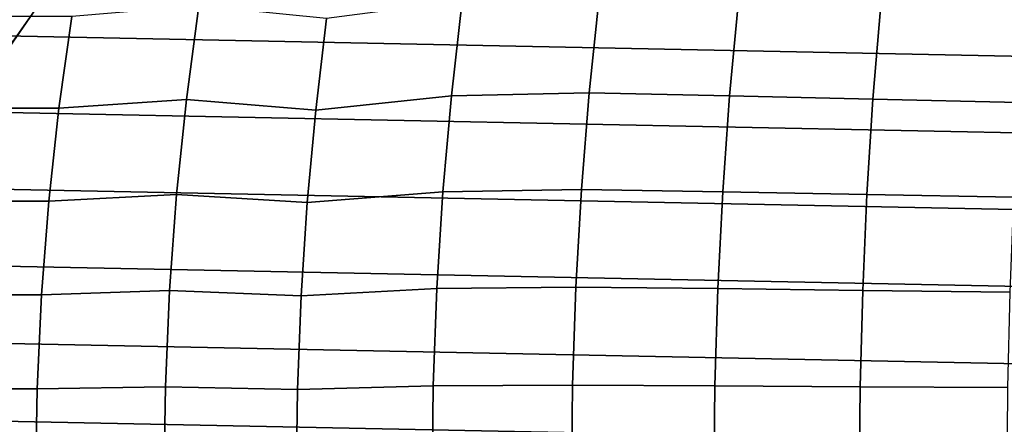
# Model space of a CAD drawing. Header units: metres. Extents: x -25 to 167, y -25 to 25.
# Tile 15 of 135: x -14 to -2, y 1 to 6. Entities that reach past the tile are written whole.
import ezdxf

# ---------------------------------------------------------------- set-up
doc = ezdxf.new("R2010")
doc.units = ezdxf.units.M
doc.layers.add('solid_12_061_372_XXX', color=7, linetype='CONTINUOUS')

msp = doc.modelspace()

# ---------------------------------------------------------------- linework, layer by layer
at = {"layer": 'solid_12_061_372_XXX'}
for points in [[(-23.243122, 7.746321, -100), (23.535868, 6.803498, -100), (23.791313, 5.846748, -100), (-23.535868, 6.803498, -100)], [(-14.324185, 5.522325, 123.306953), (-14.831173, 6.233147, 122.858253), (-14.242404, 7.121568, 122.960815), (-13.772184, 6.326175, 123.421761)], [(-14.191707, 7.158648, 122.151543), (-14.695742, 6.056893, 122.151543), (-14.289701, 5.576863, 122.498573), (-13.727482, 6.384208, 122.618713)], [(-23.535868, 6.803498, -100), (23.791313, 5.846748, -100), (24.008224, 4.881725, -100), (-23.791313, 5.846748, -100)], [(-13.727482, 6.384208, 122.618713), (-14.289701, 5.576863, 122.498573), (-14.324185, 5.522325, 123.306953), (-13.772184, 6.326175, 123.421761)], [(-8.741376, 4.896885, 130.234177), (-6.998148, 4.936113, 131.158981), (-6.872545, 6.146489, 130.909286), (-8.605144, 6.097358, 129.99086)], [(-6.872545, 6.146489, 130.909286), (-6.998148, 4.936113, 131.158981), (-5.221946, 4.897639, 132.019547), (-5.110754, 6.099559, 131.771713)], [(-11.933261, 6.038167, 127.918304), (-13.541194, 5.903184, 126.795296), (-13.705335, 4.741439, 127.01416), (-12.092171, 4.850137, 128.151031)], [(-10.456831, 4.717322, 129.257004), (-10.318572, 5.874813, 129.03389), (-11.933261, 6.038167, 127.918304), (-12.092171, 4.850137, 128.151031)], [(-8.605144, 6.097358, 129.99086), (-10.318572, 5.874813, 129.03389), (-10.456831, 4.717322, 129.257004), (-8.741376, 4.896885, 130.234177)], [(-5.110754, 6.099559, 131.771713), (-5.221946, 4.897639, 132.019547), (-3.408789, 4.854715, 132.800858), (-3.311608, 6.047032, 132.555695)], [(-3.311608, 6.047032, 132.555695), (-3.408789, 4.854715, 132.800858), (-1.56191, 4.811944, 133.500443), (-1.478128, 5.994601, 133.258255)], [(-13.541194, 5.903184, 126.795296), (-15.075851, 5.902319, 125.573837), (-15.252431, 4.741373, 125.788727), (-13.705335, 4.741439, 127.01416)], [(-23.791313, 5.846748, -100), (24.008224, 4.881725, -100), (24.185375, 3.914038, -100), (-24.008224, 4.881725, -100)], [(-24.008224, 4.881725, -100), (24.185375, 3.914038, -100), (24.322809, 2.943475, -100), (-24.185375, 3.914038, -100)], [(-8.741376, 4.896885, 130.234177), (-10.456831, 4.717322, 129.257004), (-10.564719, 3.548178, 129.431107), (-8.847708, 3.683743, 130.424072)], [(-8.847708, 3.683743, 130.424072), (-7.096182, 3.71312, 131.353867), (-6.998148, 4.936113, 131.158981), (-8.741376, 4.896885, 130.234177)], [(-6.998148, 4.936113, 131.158981), (-7.096182, 3.71312, 131.353867), (-5.308717, 3.683723, 132.212952), (-5.221946, 4.897639, 132.019547)], [(-5.221946, 4.897639, 132.019547), (-5.308717, 3.683723, 132.212952), (-3.484613, 3.651004, 132.992126), (-3.408789, 4.854715, 132.800858)], [(-13.705335, 4.741439, 127.01416), (-15.252431, 4.741373, 125.788727), (-15.390265, 3.567423, 125.956459), (-13.833447, 3.567102, 127.184975)], [(-12.092171, 4.850137, 128.151031), (-13.705335, 4.741439, 127.01416), (-13.833447, 3.567102, 127.184975), (-12.216215, 3.649039, 128.332672)], [(-10.564719, 3.548178, 129.431107), (-10.456831, 4.717322, 129.257004), (-12.092171, 4.850137, 128.151031), (-12.216215, 3.649039, 128.332672)], [(-3.408789, 4.854715, 132.800858), (-3.484613, 3.651004, 132.992126), (-1.627269, 3.618448, 133.689362), (-1.56191, 4.811944, 133.500443)], [(-24.185375, 3.914038, -100), (24.322809, 2.943475, -100), (24.421059, 1.967614, -100), (-24.322809, 2.943475, -100)], [(-12.216215, 3.649039, 128.332672), (-13.833447, 3.567102, 127.184975), (-13.92521, 2.38331, 127.307327), (-12.305064, 2.438128, 128.462784)], [(-10.64198, 2.370291, 129.555771), (-10.564719, 3.548178, 129.431107), (-12.216215, 3.649039, 128.332672), (-12.305064, 2.438128, 128.462784)], [(-8.847708, 3.683743, 130.424072), (-10.564719, 3.548178, 129.431107), (-10.64198, 2.370291, 129.555771), (-8.923861, 2.461091, 130.560074)], [(-8.923861, 2.461091, 130.560074), (-7.166389, 2.480655, 131.493423), (-7.096182, 3.71312, 131.353867), (-8.847708, 3.683743, 130.424072)], [(-7.096182, 3.71312, 131.353867), (-7.166389, 2.480655, 131.493423), (-5.370852, 2.4608, 132.35144), (-5.308717, 3.683723, 132.212952)], [(-5.308717, 3.683723, 132.212952), (-5.370852, 2.4608, 132.35144), (-3.538904, 2.43874, 133.129089), (-3.484613, 3.651004, 132.992126)], [(-3.484613, 3.651004, 132.992126), (-3.538904, 2.43874, 133.129089), (-1.674063, 2.416812, 133.8246), (-1.627269, 3.618448, 133.689362)], [(-13.833447, 3.567102, 127.184975), (-15.390265, 3.567423, 125.956459), (-15.488998, 2.383704, 126.076607), (-13.92521, 2.38331, 127.307327)], [(-24.322809, 2.943475, -100), (24.421059, 1.967614, -100), (24.480122, 0.986456, -100), (-24.421059, 1.967614, -100)], [(-13.92521, 2.38331, 127.307327), (-15.488998, 2.383704, 126.076607), (-15.548352, 1.193478, 126.148834), (-13.980371, 1.193224, 127.380867)], [(-12.305064, 2.438128, 128.462784), (-13.92521, 2.38331, 127.307327), (-13.980371, 1.193224, 127.380867), (-12.358476, 1.22069, 128.541)], [(-10.688418, 1.186592, 129.630707), (-10.64198, 2.370291, 129.555771), (-12.305064, 2.438128, 128.462784), (-12.358476, 1.22069, 128.541)], [(-8.923861, 2.461091, 130.560074), (-10.64198, 2.370291, 129.555771), (-10.688418, 1.186592, 129.630707), (-8.969637, 1.232118, 130.641815)], [(-8.969637, 1.232118, 130.641815), (-7.208591, 1.241893, 131.577301), (-7.166389, 2.480655, 131.493423), (-8.923861, 2.461091, 130.560074)], [(-7.166389, 2.480655, 131.493423), (-7.208591, 1.241893, 131.577301), (-5.408199, 1.23189, 132.434662), (-5.370852, 2.4608, 132.35144)], [(-5.370852, 2.4608, 132.35144), (-5.408199, 1.23189, 132.434662), (-3.571533, 1.220787, 133.211395), (-3.538904, 2.43874, 133.129089)], [(-3.538904, 2.43874, 133.129089), (-3.571533, 1.220787, 133.211395), (-1.702184, 1.209757, 133.905884), (-1.674063, 2.416812, 133.8246)], [(-24.421059, 1.967614, -100), (24.480122, 0.986456, -100), (24.5, 0, -100), (-24.480122, 0.986456, -100)], [(-13.998762, 0, 127.405388), (-13.980371, 1.193224, 127.380867), (-15.548352, 1.193478, 126.148834), (-15.568143, 0, 126.17292)], [(-12.376286, 0, 128.567078), (-12.358476, 1.22069, 128.541), (-13.980371, 1.193224, 127.380867), (-13.998762, 0, 127.405388)], [(-10.703901, 0, 129.655685), (-10.688418, 1.186592, 129.630707), (-12.358476, 1.22069, 128.541), (-12.376286, 0, 128.567078)], [(-8.9849, 0, 130.669083), (-8.969637, 1.232118, 130.641815), (-10.688418, 1.186592, 129.630707), (-10.703901, 0, 129.655685)], [(-8.969637, 1.232118, 130.641815), (-8.9849, 0, 130.669083), (-7.222662, 0, 131.60527), (-7.208591, 1.241893, 131.577301)], [(-7.208591, 1.241893, 131.577301), (-7.222662, 0, 131.60527), (-5.420652, 0, 132.462418), (-5.408199, 1.23189, 132.434662)], [(-5.408199, 1.23189, 132.434662), (-5.420652, 0, 132.462418), (-3.582413, 0, 133.238831), (-3.571533, 1.220787, 133.211395)], [(-3.571533, 1.220787, 133.211395), (-3.582413, 0, 133.238831), (-1.71156, 0, 133.932983), (-1.702184, 1.209757, 133.905884)], [(-24.480122, 0.986456, -100), (24.5, 0, -100), (24.480122, -0.986456, -100), (-24.5, 0, -100)]]:
    msp.add_3dface(points, dxfattribs=at)

doc.saveas('drawing.dxf')
